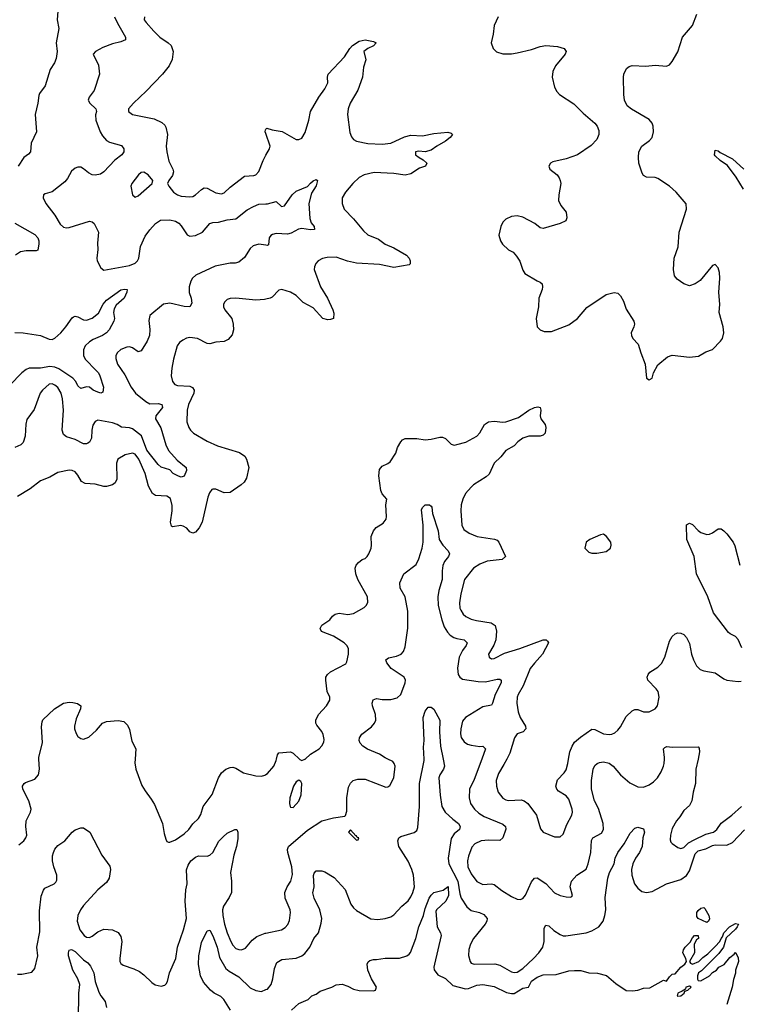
# Model space of a CAD drawing. Header units: inches. Extents: x 2134017 to 2292458, y 756222 to 916513.
# Tile 250 of 256: x 2218285 to 2223297, y 858291 to 865151. Entities that reach past the tile are written whole.
import ezdxf

# ---------------------------------------------------------------- set-up
doc = ezdxf.new("R2010")
doc.units = ezdxf.units.IN
doc.header["$MEASUREMENT"] = 0
for name, color, linetype in [('C2815', 7, 'Continuous'), ('C2816', 7, 'Continuous'), ('C2825', 7, 'Continuous'), ('C2826', 7, 'Continuous')]:
    doc.layers.add(name, color=color, linetype=linetype)

msp = doc.modelspace()

# ---------------------------------------------------------------- linework, layer by layer
at = {"layer": 'C2815', "color": 5}
for points, elevation in [([(2218278, 859402), (2218313.3, 859430), (2218328, 859450), (2218335.1, 859470), (2218327.6, 859530), (2218330.9, 859570), (2218360.9, 859630), (2218364.2, 859650), (2218347.4, 859710), (2218306, 859790), (2218303.6, 859810), (2218315.1, 859830), (2218324.2, 859835.8), (2218390, 859859.5), (2218415.6, 859890), (2218422.4, 859930), (2218417.7, 860000)], 280), ([(2219089.1, 860000), (2219087.5, 859972.5), (2219094, 859930), (2219136, 859816), (2219157.6, 859777.6), (2219201.4, 859721.4), (2219222.9, 859682.9), (2219280.3, 859550), (2219290, 859482), (2219302, 859442), (2219310, 859424.7), (2219321.4, 859421.4), (2219330, 859420.7), (2219370, 859437.1), (2219430, 859479.3), (2219462.9, 859510), (2219491, 859549), (2219530, 859586), (2219545.7, 859614.3), (2219561.5, 859670), (2219626, 859754), (2219669.8, 859870.2), (2219690, 859904.4), (2219719.5, 859930), (2219750, 859942), (2219770, 859943.7), (2219790, 859937.6), (2219844.6, 859904.6), (2219930, 859882.4), (2219970, 859881.1), (2219992.8, 859887.2), (2220000, 859891.9)], 280), ([(2218270, 858500.5), (2218299.5, 858500.5), (2218370, 858516), (2218390, 858542), (2218411.2, 858630), (2218403.6, 858690), (2218424.7, 858795.3), (2218423.1, 858943.1), (2218434.2, 859045.8), (2218450, 859087.3), (2218460.6, 859099.4), (2218523.7, 859130), (2218537.4, 859142.6), (2218543.8, 859156.2), (2218543.5, 859190), (2218521.7, 859250), (2218513.7, 859290), (2218513.6, 859326.4), (2218519.1, 859350), (2218530, 859372.4), (2218550, 859397.6), (2218599.3, 859430), (2218650, 859491), (2218670, 859506), (2218710, 859521), (2218730, 859521), (2218774, 859490), (2218857.3, 859330), (2218913.2, 859253.2), (2218916.3, 859230), (2218908, 859170), (2218890, 859139.3), (2218830, 859089.6), (2218730, 858980.2), (2218708.5, 858950), (2218689.5, 858910), (2218684.5, 858870), (2218704.6, 858810), (2218734.6, 858770), (2218750, 858759.2), (2218770, 858757.2), (2218790, 858766.4), (2218830, 858797.2), (2218870, 858814), (2218930, 858810.3), (2218970, 858792), (2218990, 858763), (2218996.9, 858730), (2218982.3, 858610), (2218983.1, 858590), (2218990, 858574.8), (2219004.4, 858564.4), (2219079.2, 858539.2), (2219119.2, 858519.2), (2219150, 858497.3), (2219204.1, 858444.1), (2219228.2, 858428.2), (2219270, 858418.9), (2219294.5, 858425.5), (2219305.6, 858434.4), (2219314.3, 858450), (2219328.5, 858510), (2219371.8, 858610), (2219383.9, 858690), (2219425.4, 858810), (2219445.7, 858890), (2219436.5, 859010), (2219442.5, 859090), (2219451.4, 859130), (2219447.4, 859227.4), (2219458.4, 859261.6), (2219477.2, 859290), (2219510, 859317.3), (2219530, 859326), (2219590, 859322.4), (2219610, 859330.4), (2219630.9, 859350), (2219672.9, 859427.1), (2219701, 859459), (2219730, 859482.6), (2219784, 859510), (2219796, 859510), (2219804.9, 859490), (2219803.2, 859443.2), (2219795.1, 859390), (2219775.7, 859330), (2219753.3, 859210), (2219760.4, 859150), (2219759.2, 859070), (2219744.5, 859035.5), (2219704.7, 858975.3), (2219697.7, 858950), (2219699.2, 858910), (2219711.7, 858850), (2219730, 858790.3), (2219755.5, 858730), (2219770, 858703.1), (2219790, 858680.8), (2219810, 858672.6), (2219830, 858671.6), (2219856.6, 858683.4), (2219902.8, 858737.2), (2219936.5, 858763.5), (2219993.9, 858786.1), (2220000, 858787.4)], 260), ([(2219752.2, 858250), (2219705.6, 858325.6), (2219685.6, 858345.6), (2219638.6, 858370), (2219614.7, 858390), (2219565.8, 858445.8), (2219543.4, 858490), (2219529.8, 858569.8), (2219532.4, 858630), (2219550, 858722.8), (2219590, 858802.8), (2219610, 858807.3), (2219630, 858768), (2219660.4, 858690), (2219677.5, 858617.5), (2219721.5, 858541.5), (2219742.6, 858522.6), (2219810, 858483.9), (2219890, 858406.8), (2219930, 858386.8), (2219970, 858380.2), (2220000, 858393.4)], 240), ([(2218695.2, 858184.8), (2218697.2, 858370), (2218703.2, 858430), (2218690.5, 858470), (2218655.7, 858530), (2218625.6, 858630), (2218624.7, 858650), (2218630, 858668), (2218646.3, 858673.7), (2218670, 858659.7), (2218730, 858601.2), (2218759.3, 858579.3), (2218777.5, 858557.5), (2218800.6, 858510), (2218810.1, 858450), (2218836.9, 858376.9), (2218850, 858350.3), (2218879.7, 858310), (2218889.3, 858270)], 240)]:
    msp.add_lwpolyline(points, dxfattribs=dict(at, elevation=elevation))
at = {"layer": 'C2816', "color": 5}
for points, elevation in [([(2218551, 865210), (2218546, 865150), (2218557.1, 865090), (2218539.2, 864990), (2218545.2, 864930), (2218539, 864881), (2218526.3, 864850), (2218497.5, 864802.5), (2218462.7, 864690), (2218423.5, 864636.5), (2218418.2, 864621.8), (2218411.9, 864570), (2218393.4, 864490), (2218402.6, 864370), (2218364, 864290), (2218360.3, 864230), (2218346.8, 864213.2), (2218314.4, 864190), (2218274.4, 864130)], 240), ([(2218946, 865170), (2218965.7, 865125.7), (2219021.7, 865030), (2219020.5, 865010), (2218990, 864996.8), (2218930, 864982.5), (2218864.2, 864955.8), (2218813, 864930), (2218797.1, 864910), (2218832.8, 864832.8), (2218840.7, 864770), (2218802.6, 864657.4), (2218768.5, 864610), (2218761.6, 864590), (2218772.7, 864570), (2218814.9, 864530), (2218818.9, 864510), (2218813, 864487), (2218814.8, 864450), (2218844.7, 864370), (2218861.9, 864341.9), (2218888.9, 864310), (2218910, 864296.9), (2218994.1, 864274.1), (2219010.7, 864250), (2219010.5, 864230), (2218997.1, 864210), (2218948, 864172), (2218870.2, 864089.8), (2218846.4, 864073.6), (2218810, 864067.3), (2218790, 864070.8), (2218763.4, 864083.4), (2218730, 864112.3), (2218710, 864123.5), (2218690, 864123.9), (2218670, 864116), (2218645.6, 864094.4), (2218616.8, 864043.2), (2218598.6, 864021.4), (2218510, 863951.2), (2218461.7, 863938.3), (2218450.7, 863930), (2218448.4, 863910), (2218467.2, 863870), (2218530.2, 863790), (2218566.5, 863726.5), (2218590, 863705.5), (2218610, 863700.7), (2218630, 863702.6), (2218770, 863746), (2218790, 863742.4), (2218803.8, 863730), (2218832.8, 863670), (2218826.6, 863593.4), (2218829.2, 863550), (2218823.1, 863490), (2218825.3, 863470), (2218850, 863421), (2218870, 863404.9), (2219050, 863437.8), (2219090, 863453.6), (2219105.6, 863470), (2219115.4, 863490), (2219126.6, 863570), (2219158.1, 863641.9), (2219190, 863686.5), (2219230, 863731.5), (2219265.3, 863754.7), (2219330, 863757.1), (2219370, 863747.2), (2219393.1, 863733.1), (2219410, 863714.6), (2219451, 863651), (2219470, 863641.8), (2219510, 863646.8), (2219557.7, 863670), (2219610, 863730.3), (2219630, 863738.3), (2219670, 863740.2), (2219730, 863755.2), (2219790, 863763.8), (2219870, 863825), (2219912.4, 863850), (2219950, 863865.5), (2220000, 863868.3)], 260), ([(2219153.4, 865170), (2219152.4, 865150), (2219164.9, 865130), (2219219.1, 865070), (2219260.2, 865030), (2219318.3, 864990), (2219338.6, 864970), (2219353.8, 864930), (2219347.5, 864872.5), (2219324.9, 864830), (2219279, 864770), (2219166.6, 864653.4), (2219076.5, 864570), (2219041.6, 864530), (2219041.6, 864510), (2219069.3, 864489.3), (2219220.8, 864460.8), (2219274.8, 864434.8), (2219295.6, 864415.6), (2219302.8, 864402.8), (2219314.2, 864350), (2219305, 864270), (2219309.6, 864229.6), (2219324.3, 864164.3), (2219352.1, 864110), (2219355.5, 864090), (2219350, 864064.5), (2219323, 864030), (2219314.9, 864010), (2219322.4, 863990), (2219357, 863950), (2219384.4, 863930), (2219410, 863920.2), (2219470, 863915.5), (2219490, 863919.6), (2219509.8, 863930.2), (2219550, 863967.6), (2219570, 863979), (2219590, 863978), (2219650, 863944.2), (2219690, 863936.5), (2219710, 863944.6), (2219750, 863984.6), (2219850, 864059.5), (2219915.4, 864064.6), (2219930, 864070.3), (2219950, 864094), (2219979.8, 864170), (2220000, 864205.9)], 280), ([(2220000, 864356.7), (2219995.6, 864370), (2219996, 864384), (2220000, 864388.5)], 280), ([(2218250, 863733.4), (2218390, 863654), (2218410.4, 863630), (2218418, 863610), (2218419.1, 863590), (2218410, 863546), (2218398.8, 863541.2), (2218330, 863540.9), (2218290, 863532.8), (2218254.3, 863510)], 240), ([(2220000, 863579), (2219950, 863586), (2219910, 863574.9), (2219890, 863556.2), (2219850, 863494.7), (2219810, 863462), (2219784.8, 863455.2), (2219750, 863455.3), (2219646, 863434), (2219512.2, 863370), (2219488.9, 863350), (2219475.6, 863330), (2219464.6, 863290), (2219464.2, 863250), (2219478.7, 863210), (2219484.4, 863175.6), (2219470.7, 863150), (2219430, 863152.9), (2219330, 863176.1), (2219285.5, 863170), (2219190.3, 863089.7), (2219183.8, 863056.2), (2219191.8, 862991.8), (2219189.2, 862950), (2219173.4, 862910), (2219130, 862843.7), (2219110, 862836.2), (2219070, 862865.1), (2219050, 862871.3), (2219030.3, 862869.7), (2218990, 862852.4), (2218963.6, 862830), (2218954.9, 862810), (2218954.2, 862790), (2218967, 862750), (2219017.2, 862677.2), (2219060.2, 862590), (2219090.2, 862550), (2219162.4, 862490), (2219190, 862475.5), (2219250, 862476), (2219275.8, 862470), (2219280.3, 862450), (2219233.7, 862390), (2219231.7, 862370), (2219267, 862307), (2219302.2, 862190), (2219322, 862150), (2219381.9, 862081.9), (2219443.6, 862030), (2219446.7, 862010), (2219430, 861969.8), (2219410, 861963.9), (2219390, 861970.6), (2219354, 861990), (2219330, 862014), (2219270, 862033.7), (2219250, 862052), (2219170, 862152), (2219132.2, 862252.2), (2219070, 862299.6), (2219050, 862306.2), (2218992.9, 862313), (2218963.5, 862330), (2218930, 862342.3), (2218830, 862359.8), (2218809.4, 862350.6), (2218794.5, 862325.5), (2218787, 862290), (2218784.8, 862235.2), (2218771.6, 862208.4), (2218759.5, 862200.5), (2218750, 862196.2), (2218730, 862196.9), (2218670, 862226), (2218610, 862243.5), (2218590, 862261.3), (2218579.8, 862290), (2218588.9, 862431.1), (2218583.4, 862510), (2218573.4, 862550), (2218550, 862587.3), (2218530, 862604.8), (2218510, 862614.5), (2218490, 862611.2), (2218443.7, 862570), (2218427.6, 862550), (2218385.8, 862434.2), (2218334.3, 862365.7), (2218326.3, 862333.7), (2218323.6, 862250), (2218310, 862204.5), (2218291.5, 862188.5), (2218250, 862169.6)], 260), ([(2218250, 862972.1), (2218310, 862968.8), (2218430, 862950.8), (2218490, 862925), (2218510, 862923), (2218530, 862930.9), (2218571.3, 862968.7), (2218607.2, 863010), (2218650, 863072.7), (2218660.1, 863079.9), (2218670, 863085.3), (2218690, 863081.1), (2218730, 863060.7), (2218750, 863058.5), (2218790, 863070.2), (2218833.1, 863106.9), (2218866.4, 863170), (2218890, 863197.2), (2218990, 863268.9), (2219013.7, 863273.7), (2219034, 863270), (2219031.3, 863251.3), (2219012.2, 863210), (2218957.6, 863162.4), (2218942.9, 863137.1), (2218937.3, 863110), (2218944.2, 863070), (2218940.3, 863050), (2218907.3, 862990), (2218889.2, 862970), (2218860.3, 862950), (2218796.4, 862923.6), (2218770, 862907.4), (2218741.8, 862878.2), (2218730.1, 862850), (2218730.2, 862810), (2218743.4, 862783.4), (2218816, 862710), (2218833.4, 862690), (2218843.1, 862670), (2218867.7, 862590), (2218863.6, 862556.4), (2218850.7, 862549.3), (2218830, 862555.6), (2218797, 862570), (2218770, 862591.3), (2218750, 862593.7), (2218710, 862581.3), (2218690, 862599.5), (2218676.5, 862630), (2218654.4, 862654.4), (2218557.7, 862717.7), (2218530, 862730.9), (2218494.5, 862734.5), (2218430, 862721.9), (2218350, 862723.7), (2218330, 862714), (2218299.7, 862690), (2218216.3, 862603.7)], 240), ([(2220000, 863203.5), (2219990, 863201.4), (2219930, 863197.6), (2219790.3, 863209.7), (2219750, 863208), (2219730, 863200.5), (2219713.8, 863186.2), (2219705.3, 863170), (2219704, 863150), (2219713.1, 863130), (2219762, 863070), (2219771.6, 863030), (2219774, 862990), (2219764.6, 862955.4), (2219736.8, 862923.2), (2219710, 862909.8), (2219650, 862903.5), (2219610, 862893.1), (2219590, 862895.6), (2219524, 862930), (2219470, 862936.8), (2219447.1, 862932.9), (2219420.9, 862919.1), (2219398.2, 862901.8), (2219381.5, 862878.5), (2219355.2, 862784.8), (2219344.1, 862724.1), (2219340.5, 862670), (2219348.2, 862630), (2219364.9, 862610), (2219383.4, 862603.4), (2219470, 862598), (2219487.2, 862587.2), (2219499.1, 862570), (2219498.2, 862550), (2219460.5, 862470), (2219450.2, 862430), (2219449.1, 862350), (2219463.1, 862310), (2219475.3, 862290), (2219495.8, 862270), (2219590, 862215), (2219661.8, 862181.8), (2219815.3, 862135.3), (2219854, 862110), (2219864.9, 862090), (2219881, 862030), (2219864.1, 861955.9), (2219847.7, 861930), (2219827.3, 861910), (2219750, 861857.6), (2219710, 861855.6), (2219650, 861880.7), (2219630, 861880.9), (2219623.4, 861876.6), (2219606, 861854), (2219595.8, 861824.2), (2219555.6, 861650), (2219533.8, 861610), (2219510, 861579.7), (2219490, 861572.8), (2219470, 861583.5), (2219448.3, 861608.3), (2219423.3, 861623.3), (2219407.2, 861627.2), (2219350, 861616.9), (2219342.6, 861622.6), (2219335.5, 861650), (2219347.1, 861730), (2219347, 861767), (2219335, 861815), (2219310, 861832.4), (2219230, 861835.3), (2219209.3, 861849.3), (2219182.1, 861902.1), (2219157.5, 861990), (2219115, 862090), (2219090, 862123.5), (2219070, 862131.5), (2219020.1, 862119.9), (2218968.5, 862090), (2218958.2, 862061.8), (2218961.1, 861950), (2218950, 861924.7), (2218930, 861909.8), (2218890, 861898.8), (2218870, 861898.2), (2218810, 861915.3), (2218740.6, 861920.6), (2218714.2, 861934.2), (2218690, 861977), (2218670, 861999.7), (2218650, 862009.6), (2218630, 862011.6), (2218550, 861995.1), (2218495.5, 861964.5), (2218430, 861938.3), (2218358.6, 861881.4), (2218270.4, 861829.6)], 280), ([(2218417.7, 860000), (2218417, 860010), (2218443.6, 860116.4), (2218435.6, 860224.4), (2218440.6, 860259.4), (2218446.9, 860273.1), (2218526.3, 860350), (2218590, 860388.8), (2218630, 860397), (2218653.8, 860393.8), (2218688.1, 860388.1), (2218710.4, 860370.4), (2218708.2, 860350), (2218679, 860281), (2218666.9, 860230), (2218667.1, 860210), (2218677.5, 860177.5), (2218690, 860157.6), (2218710, 860143.7), (2218730, 860138.7), (2218767.4, 860152.6), (2218818.9, 860201.1), (2218862, 860250), (2218890, 860261.1), (2218970, 860268.5), (2219010, 860260.4), (2219036.7, 860236.7), (2219050, 860206), (2219065.4, 860125.4), (2219093.1, 860070), (2219089.1, 860000)], 280)]:
    msp.add_lwpolyline(points, dxfattribs=dict(at, elevation=elevation))
at = {"layer": 'C2816', "color": 5, "elevation": 280}
msp.add_lwpolyline([(2219150, 864088), (2219130, 864086), (2219112.4, 864070), (2219065.3, 864010), (2219059.5, 863990), (2219071, 863930), (2219090, 863914.8), (2219110, 863924), (2219206.6, 864010), (2219212.7, 864030), (2219180.7, 864070)], close=True, dxfattribs=at)
at = {"layer": 'C2825', "color": 5}
for points, elevation in [([(2220000, 859891.9), (2220010, 859898.4), (2220055.6, 859950), (2220072, 859990), (2220073.8, 860000)], 280), ([(2220000, 858787.4), (2220108.9, 858811.1), (2220134, 858826), (2220152.2, 858847.8), (2220163.9, 858876.1), (2220171.8, 858930), (2220167.6, 858950), (2220133.8, 859030), (2220131.6, 859070), (2220147, 859110), (2220173.3, 859150), (2220185.1, 859194.9), (2220180.2, 859250), (2220152.3, 859350), (2220149.8, 859370), (2220156.8, 859390), (2220290, 859503.9), (2220390, 859568.8), (2220470, 859590.8), (2220550, 859602), (2220554, 859606), (2220564.1, 859635.9), (2220563.5, 859730), (2220575.1, 859804.9), (2220588.4, 859831.5), (2220608.6, 859851.4), (2220640.1, 859859.9), (2220690, 859859.5), (2220836, 859804), (2220850, 859806), (2220863.7, 859816.3), (2220889.6, 859870), (2220899.7, 859950), (2220893.6, 859970), (2220883.8, 859983.8), (2220848.3, 860000)], 260), ([(2220000, 858393.4), (2220010, 858397.7), (2220037.2, 858430), (2220048.7, 858470), (2220059, 858541), (2220076.6, 858583.4), (2220110, 858603.6), (2220210, 858613.2), (2220250, 858629.2), (2220270, 858646.2), (2220306.5, 858690), (2220334.5, 858750), (2220365.3, 858790), (2220384.5, 858855.5), (2220389.8, 858890), (2220376.1, 858950), (2220335.8, 859030), (2220327.3, 859067.3), (2220334.8, 859110), (2220330.8, 859189.2), (2220335.4, 859204.6), (2220350, 859222), (2220390, 859221.3), (2220410, 859215.3), (2220474.5, 859174.5), (2220551.6, 859091.6), (2220590.3, 858990), (2220610, 858963.1), (2220630, 858946), (2220730, 858885.7), (2220778.2, 858881.8), (2220830, 858888.7), (2220870, 858901.3), (2220890, 858914.4), (2220945.4, 858974.6), (2220990, 859012.6), (2221010, 859040.9), (2221024.1, 859070), (2221034.9, 859110), (2221028.5, 859190), (2221016.3, 859230), (2220990, 859289.7), (2220926.4, 859390), (2220919.1, 859430), (2220926, 859450), (2220940, 859460), (2221031.9, 859488.1), (2221050, 859503.1), (2221057.8, 859522.2), (2221068.7, 859668.7), (2221069.9, 859830.1), (2221101.8, 859990), (2221101.3, 860000)], 240), ([(2220233.3, 860000), (2220236.7, 859996.7), (2220250, 859990.6), (2220270, 859998), (2220272.2, 860000)], 280), ([(2221234.2, 860000), (2221244.2, 859950), (2221237.6, 859930), (2221210.2, 859890), (2221205, 859870), (2221212.7, 859747.3), (2221225, 859670), (2221248.2, 859630), (2221300.6, 859580.6), (2221340.9, 859550), (2221353.7, 859530), (2221348.8, 859510), (2221310, 859478.7), (2221290, 859445.6), (2221269.6, 859310), (2221274.2, 859270), (2221336.7, 859150), (2221350, 859062), (2221360.2, 859030), (2221400.2, 858970), (2221430, 858945.7), (2221487.7, 858930), (2221516.6, 858916.6), (2221540.3, 858890), (2221538.9, 858870), (2221527.4, 858850), (2221446.4, 858750), (2221425.8, 858710), (2221413.8, 858673.8), (2221411.6, 858631.6), (2221421.6, 858590), (2221430, 858579.1), (2221450, 858570.4), (2221594.4, 858574.4), (2221630, 858563.9), (2221710, 858517.4), (2221730, 858512.9), (2221750, 858516.4), (2221790, 858540.1), (2221864.7, 858610), (2221901, 858650), (2221929, 858690), (2221938.6, 858730), (2221937.7, 858822.3), (2221950, 858843.8), (2221970, 858837), (2222005.1, 858805.1), (2222050, 858776.8), (2222070, 858768.4), (2222087.7, 858767.7), (2222230.3, 858790.3), (2222270, 858802.9), (2222318.5, 858830), (2222349, 858870), (2222361.4, 858910), (2222367, 858950), (2222363.4, 859036.6), (2222382, 859170), (2222392.5, 859210), (2222424.8, 859270), (2222432.1, 859310), (2222450, 859348.2), (2222495.8, 859410), (2222537.5, 859482.5), (2222570, 859519.3), (2222590, 859524.4), (2222630, 859512.7), (2222636.5, 859490), (2222625.8, 859450), (2222620.8, 859390), (2222601.8, 859350), (2222574, 859310), (2222556.5, 859270), (2222546.7, 859230), (2222547.8, 859192.2), (2222567.7, 859130), (2222590, 859099.6), (2222618.1, 859078.1), (2222650, 859069.2), (2222690, 859077.6), (2222790, 859131.5), (2222890, 859160.8), (2222930, 859188), (2222950, 859221.3), (2222990, 859340.2), (2223010, 859360.3), (2223064.4, 859375.6), (2223110, 859398), (2223130, 859402.5), (2223210, 859401), (2223250, 859417.5), (2223333.8, 859506.2)], 240), ([(2221503.7, 860000), (2221450, 859858.4), (2221418.9, 859790), (2221414.9, 859730), (2221424.2, 859690), (2221452.6, 859650), (2221482.6, 859622.6), (2221520.7, 859600.7), (2221650, 859546), (2221668.7, 859530), (2221671.2, 859511.2), (2221650.2, 859450), (2221630, 859432.6), (2221550, 859434.5), (2221499.1, 859430), (2221454.6, 859410), (2221433.1, 859386.9), (2221410, 859324), (2221404.7, 859290), (2221406.4, 859250), (2221430, 859199.5), (2221470, 859147.2), (2221510, 859125.7), (2221570, 859130.2), (2221590, 859125.8), (2221643.9, 859083.9), (2221710, 859041.7), (2221750, 859024.9), (2221770, 859021.3), (2221790, 859028.4), (2221808.8, 859051.2), (2221850, 859145.5), (2221870, 859170.4), (2221890, 859172.4), (2221950, 859132), (2222010, 859067.7), (2222050, 859048.9), (2222090, 859039.3), (2222122, 859038), (2222130, 859042), (2222135.3, 859050), (2222118.7, 859110), (2222128, 859150), (2222165.1, 859190), (2222230, 859233.7), (2222245, 859270), (2222262.4, 859350), (2222267.2, 859432.8), (2222277.6, 859450), (2222336.2, 859483.8), (2222350.7, 859510), (2222349.1, 859550), (2222315.7, 859655.7), (2222287.9, 859710), (2222267.8, 859790), (2222267.7, 859850), (2222279.1, 859930), (2222290, 859954.9), (2222307, 859970), (2222323.3, 859976.7), (2222350, 859980.2), (2222390, 859971), (2222417.6, 859950), (2222470.1, 859890.1), (2222535, 859835), (2222590, 859806.7), (2222630, 859803.2), (2222670, 859819.7), (2222698.5, 859841.5), (2222726.4, 859870), (2222752.2, 859910), (2222769.7, 859950), (2222773, 859970), (2222774.9, 860000)], 260), ([(2221676.9, 860000), (2221657.8, 859962.2), (2221619.6, 859900.4), (2221604.1, 859850), (2221606.2, 859810), (2221618.2, 859770), (2221650, 859728), (2221670, 859715.9), (2221690, 859711.1), (2221776.9, 859716.9), (2221798.4, 859710), (2221824.6, 859690), (2221885.3, 859610), (2221913.2, 859513.2), (2221931, 859490), (2222010, 859458.7), (2222050, 859458), (2222070, 859477.3), (2222096, 859544), (2222131.2, 859610), (2222135.1, 859630), (2222132.1, 859650), (2222110, 859720.7), (2222090, 859743.6), (2222036.6, 859776.6), (2222025.6, 859790), (2222019.7, 859810), (2222030, 859856.3), (2222076.3, 859903.7), (2222090, 859924), (2222103.5, 859970), (2222108.5, 860000)], 280), ([(2223009.7, 860000), (2222994.7, 859930), (2222992.8, 859830), (2222975.8, 859770), (2222965.3, 859710), (2222950, 859676.9), (2222910, 859640.5), (2222883.1, 859596.9), (2222859.6, 859570), (2222830, 859515.1), (2222818.2, 859470), (2222816.2, 859436.2), (2222821.3, 859421.3), (2222830, 859410.5), (2222870, 859383.1), (2222890, 859377), (2222910, 859383.6), (2222944.3, 859415.7), (2222982.5, 859437.4), (2223064.1, 859475.9), (2223116.4, 859490), (2223140.3, 859510), (2223170, 859554.2), (2223246, 859610), (2223312.9, 859670)], 260), ([(2220177.2, 858250), (2220230, 858298), (2220294, 858326), (2220319, 858350), (2220350, 858360.9), (2220378.2, 858381.8), (2220459.5, 858410), (2220490, 858426.7), (2220530, 858431), (2220570, 858417.6), (2220610, 858396.9), (2220650, 858387.1), (2220750, 858384.9), (2220762, 858390), (2220769, 858410), (2220734.3, 858470), (2220709.6, 858530), (2220704.5, 858570), (2220711.6, 858588.4), (2220722.4, 858597.6), (2220750, 858604.6), (2220770, 858603.1), (2220830, 858612), (2220930, 858613.7), (2220981.2, 858630), (2220998.4, 858641.6), (2221007.6, 858652.4), (2221043.1, 858750), (2221065.6, 858830), (2221098.5, 858910), (2221110, 858959.1), (2221136.4, 859030), (2221150, 859052.4), (2221170, 859070.4), (2221233.9, 859086.1), (2221270, 859111), (2221271.4, 859050), (2221252.8, 859010), (2221187.3, 858950), (2221182.8, 858937.2), (2221191.6, 858830), (2221215.3, 858790), (2221220.9, 858770), (2221173, 858570), (2221169.1, 858550), (2221172.1, 858532), (2221196.9, 858496.9), (2221250, 858470.2), (2221302.7, 858422.7), (2221390, 858399.8), (2221410, 858401.2), (2221470, 858424.6), (2221510, 858429.4), (2221590, 858415.5), (2221674.7, 858374.7), (2221710, 858365.8), (2221730, 858367.3), (2221790, 858403.2), (2221828.5, 858411.5), (2221850, 858451.6), (2221890, 858480.3), (2221930, 858497.6), (2222021.7, 858498.3), (2222110, 858525.5), (2222150, 858526.4), (2222194.2, 858525.8), (2222250, 858510.4), (2222310, 858508.4), (2222373, 858493), (2222436.7, 858436.7), (2222510, 858386.8), (2222554, 858386), (2222590, 858391), (2222630, 858404), (2222674.6, 858405.4), (2222770, 858458.8), (2222790, 858452), (2222810, 858482), (2222830, 858502), (2222850, 858504.7), (2222888.7, 858550), (2222918, 858570), (2222928.7, 858590), (2222924, 858610), (2222904, 858650), (2222908.7, 858670), (2222919, 858690), (2222955.3, 858724.7), (2222970, 858754), (2222986, 858770), (2223011.1, 858771.1), (2223012, 858750), (2222999.6, 858740.4), (2222982, 858710), (2222984.7, 858650), (2222951, 858590), (2222956.9, 858576.9), (2222970, 858571), (2223014.5, 858590), (2223042.3, 858617.7), (2223077.2, 858642.7), (2223130, 858694.9), (2223161.6, 858730), (2223170, 858750.7), (2223179.3, 858760.7), (2223189.7, 858790.3), (2223229.7, 858830.2), (2223270, 858854.9), (2223290.4, 858850.4), (2223283, 858830), (2223270, 858815.1), (2223205.8, 858754.2), (2223186.4, 858690), (2223154.9, 858645.1), (2223034.6, 858525.4), (2223013.4, 858510), (2223005.3, 858490), (2223005.5, 858465.5), (2223010, 858458), (2223030, 858456), (2223089.3, 858490.7), (2223110, 858512), (2223138, 858530), (2223155.3, 858550), (2223191.6, 858568.4), (2223230, 858618), (2223260.4, 858639.6), (2223270, 858652), (2223274, 858650), (2223290, 858614), (2223290.4, 858590), (2223270.4, 858530), (2223270, 858508), (2223255.6, 858464.4), (2223246.8, 858410), (2223210, 858289.4)], 220)]:
    msp.add_lwpolyline(points, dxfattribs=dict(at, elevation=elevation))
for points, elevation in [([(2220230, 859854), (2220210, 859841.2), (2220193, 859810), (2220166, 859730), (2220164.4, 859690), (2220168.5, 859668.5), (2220170, 859664.7), (2220190, 859662), (2220230, 859707.7), (2220244.2, 859750), (2220249.2, 859829.2), (2220244, 859844)], 280), ([(2220590, 859506), (2220574, 859490), (2220630, 859434), (2220642, 859438), (2220646, 859450), (2220634.6, 859454.6), (2220630, 859466), (2220626, 859466)], 260), ([(2223070, 858862), (2223010, 858888.7), (2223002, 858902), (2223001.2, 858930), (2223010, 858944.7), (2223030, 858961), (2223050, 858964.7), (2223058, 858958), (2223086, 858910), (2223090, 858886), (2223082, 858870)], 220), ([(2222950, 858417.2), (2222924, 858410), (2222922, 858398), (2222898, 858382), (2222868, 858370), (2222864.7, 858350), (2222870, 858347.7), (2222890, 858351.3), (2222914, 858370), (2222918, 858382), (2222938, 858390), (2222962, 858410)], 220)]:
    msp.add_lwpolyline(points, close=True, dxfattribs=dict(at, elevation=elevation))
at = {"layer": 'C2826', "color": 5}
for points, elevation in [([(2221618, 865170), (2221590.4, 865110), (2221582.4, 865050), (2221568, 864990), (2221582.8, 864950), (2221606.4, 864926.4), (2221650, 864912.7), (2221710, 864913.7), (2221750, 864919.5), (2221850, 864943.2), (2221910, 864963.5), (2221950, 864970.2), (2222030, 864964.9), (2222077.1, 864950), (2222090.4, 864930), (2222083.1, 864910), (2222016, 864830), (2221997.4, 864790), (2221994.3, 864750), (2222010, 864680.7), (2222025.7, 864650), (2222043.7, 864630), (2222144.6, 864564.6), (2222210, 864498.5), (2222290.4, 864430), (2222307, 864410), (2222318.5, 864378.5), (2222318.3, 864350), (2222304.7, 864315.3), (2222265.6, 864274.4), (2222170, 864209.7), (2222090, 864180.5), (2221999.3, 864160.7), (2221981, 864150), (2221970.8, 864130), (2221977.3, 864110), (2222028.9, 864068.9), (2222043, 864050), (2222050.3, 864030.3), (2222053.7, 864010), (2222039.1, 863930), (2222038.3, 863890), (2222055.1, 863855.1), (2222092, 863810), (2222094.9, 863770), (2222087.7, 863750), (2222050.2, 863729.8), (2221930, 863696.2), (2221910, 863700.7), (2221872.3, 863730), (2221790, 863775.8), (2221750, 863784.2), (2221710, 863778.7), (2221670, 863760.7), (2221650, 863741.2), (2221636.3, 863710), (2221623, 863650), (2221634.4, 863610), (2221646.6, 863586.6), (2221690, 863547.7), (2221721, 863530), (2221744.1, 863504.1), (2221768.5, 863468.5), (2221790, 863406), (2221803.1, 863383.1), (2221890, 863330.6), (2221910, 863322.8), (2221922.8, 863310), (2221927.3, 863290), (2221924.9, 863270), (2221901.3, 863210), (2221898.7, 863150), (2221882.4, 863070), (2221890, 863012), (2221911, 862990), (2221938, 862978), (2221990, 862979.5), (2222110, 863024), (2222170, 863068.9), (2222234.9, 863145.1), (2222370, 863235.5), (2222426, 863250), (2222450, 863244.9), (2222470, 863227.3), (2222490.2, 863190.2), (2222510, 863134.8), (2222561.6, 863050), (2222566, 863030), (2222562.4, 863010), (2222544.9, 862970), (2222545.3, 862950), (2222556.4, 862930), (2222593.7, 862890), (2222610.4, 862830), (2222641.6, 862750), (2222650, 862654), (2222670, 862642), (2222690, 862654), (2222699, 862690), (2222730, 862746.8), (2222796.9, 862803.1), (2222830, 862813), (2222950, 862799.5), (2223013.1, 862806.9), (2223064.2, 862835.8), (2223110, 862853), (2223166.6, 862910), (2223179.5, 862930), (2223189.6, 862970), (2223185.6, 863010), (2223157.6, 863110), (2223162.2, 863170), (2223154, 863250), (2223161.7, 863350), (2223158.9, 863390), (2223150, 863422), (2223130, 863445.2), (2223110, 863438), (2223025.4, 863334.6), (2222990, 863309.8), (2222950, 863297.3), (2222910, 863309.7), (2222864.1, 863344.1), (2222846.4, 863366.4), (2222839.8, 863410), (2222844.2, 863490), (2222872.2, 863567.8), (2222879.1, 863670), (2222929.6, 863829.6), (2222927.7, 863867.7), (2222858.3, 863950), (2222811.3, 863990), (2222730, 864043.5), (2222710, 864050.8), (2222650, 864053.3), (2222630, 864065.4), (2222620.5, 864080.5), (2222598, 864150), (2222594.3, 864190), (2222597.3, 864230), (2222618, 864270), (2222672.6, 864310), (2222689.8, 864330), (2222699.7, 864370), (2222697.2, 864410), (2222690.6, 864430.6), (2222670, 864455.1), (2222546.3, 864526.3), (2222516.9, 864550), (2222496.9, 864590), (2222492.6, 864630), (2222491.1, 864751.1), (2222493.3, 864770), (2222511.2, 864810), (2222530, 864825.2), (2222550, 864832.4), (2222647, 864827), (2222710, 864834), (2222790, 864826.7), (2222810, 864836.3), (2222830, 864859.1), (2222870, 864927.3), (2222902.2, 865030), (2222970.7, 865109.3), (2223001.8, 865190)], 320), ([(2220000, 864388.5), (2220005.4, 864394.6), (2220042.6, 864382.6), (2220112.1, 864372.1), (2220210, 864316.5), (2220230, 864315.8), (2220250, 864326.4), (2220274.1, 864365.9), (2220299.8, 864450), (2220310, 864510.4), (2220367.2, 864610), (2220410.8, 864670), (2220432, 864710), (2220429.7, 864750.3), (2220434, 864770), (2220547.7, 864892.3), (2220583.1, 864950), (2220602, 864970), (2220650, 865000.2), (2220691, 865011), (2220750, 864999.5), (2220767.3, 864990), (2220750, 864967.8), (2220710, 864949.6), (2220682, 864930), (2220695.8, 864870), (2220680.5, 864819.5), (2220671.9, 864750), (2220640.8, 864659.2), (2220586.4, 864570), (2220572.9, 864530), (2220569.1, 864490), (2220585, 864365), (2220595.6, 864335.6), (2220610, 864316.5), (2220630, 864304.7), (2220710, 864288.6), (2220810, 864282.4), (2220870, 864291.5), (2220965.7, 864334.3), (2221010, 864345.3), (2221090, 864342.5), (2221170, 864357.9), (2221266.5, 864366.5), (2221290, 864359.3), (2221299.3, 864350), (2221282.6, 864330), (2221250, 864304.1), (2221189.5, 864270.5), (2221150, 864240.9), (2221110, 864229.6), (2221065.1, 864234.9), (2221041, 864230), (2221042.8, 864210), (2221066.8, 864190), (2221094.7, 864174.7), (2221120.7, 864150), (2221111.3, 864130), (2221070, 864115.6), (2221010, 864076.2), (2220970, 864066.6), (2220890, 864079.8), (2220753.3, 864086.7), (2220684.9, 864070), (2220649.6, 864050.4), (2220605, 864010), (2220554.6, 863950), (2220532, 863910), (2220530.3, 863870), (2220544.9, 863830), (2220610, 863762.6), (2220678.8, 863678.8), (2220710, 863651.3), (2220782.8, 863622.8), (2220830, 863587.2), (2220890, 863561.1), (2220978.4, 863510), (2220997, 863490), (2221004.9, 863470), (2221004.9, 863450), (2220997.4, 863442.6), (2220890, 863423.6), (2220790, 863446.3), (2220630, 863454.6), (2220568.8, 863468.8), (2220490, 863495.7), (2220425.7, 863494.3), (2220392.8, 863487.3), (2220364, 863470), (2220347.2, 863452.8), (2220337.1, 863430), (2220336.4, 863410), (2220380.7, 863290), (2220429.3, 863210), (2220466.7, 863130), (2220473.4, 863106.6), (2220470, 863069.5), (2220450, 863061.3), (2220430, 863060.4), (2220396.2, 863070), (2220330, 863144.1), (2220260, 863180), (2220209.8, 863230), (2220170, 863253.4), (2220110, 863270.8), (2220090, 863266), (2220043.2, 863216.8), (2220030, 863209.8), (2220000, 863203.5)], 280), ([(2220000, 864205.9), (2220024.8, 864250), (2220028.7, 864270), (2220000, 864356.7)], 280), ([(2223326.2, 863970), (2223274.5, 864054.5), (2223214.9, 864134.9), (2223163.5, 864170), (2223130, 864201.6), (2223124, 864210), (2223130, 864242.8), (2223150, 864237.1), (2223164.4, 864224.4), (2223250, 864182), (2223328.9, 864108.9)], 280), ([(2220000, 863868.3), (2220010, 863868.9), (2220070, 863884.9), (2220108.6, 863848.6), (2220130, 863854), (2220183.1, 863930), (2220210, 863956.5), (2220290, 863987.7), (2220310, 864011.8), (2220330, 864027.7), (2220350, 864036.4), (2220358, 864030), (2220350, 863994), (2220317.6, 863942.4), (2220298.3, 863870), (2220305.1, 863765.1), (2220315.8, 863735.8), (2220336.4, 863710), (2220338.8, 863690), (2220310, 863686), (2220250, 863696.8), (2220227.6, 863692.4), (2220175.9, 863664.1), (2220150, 863656.2), (2220070, 863660.2), (2220046.3, 863653.7), (2220033.2, 863646.8), (2220021.8, 863630), (2220017.8, 863582.3), (2220010, 863577.6), (2220000, 863579)], 260), ([(2220272.2, 860000), (2220310, 860033.7), (2220370, 860071.7), (2220390, 860092.2), (2220402.3, 860117.7), (2220404.8, 860135.2), (2220398.6, 860170), (2220390, 860191), (2220354.9, 860234.9), (2220348.1, 860250), (2220347.2, 860270), (2220365.8, 860310), (2220421.7, 860370), (2220446, 860410), (2220444.7, 860430), (2220427.4, 860470), (2220416.1, 860550), (2220417.2, 860570), (2220428.6, 860590), (2220450, 860606.9), (2220555.5, 860664.4), (2220562.8, 860677.2), (2220576, 860730), (2220575.3, 860770), (2220564.2, 860790), (2220543.9, 860810), (2220470, 860856.2), (2220387.4, 860887.4), (2220378.7, 860910), (2220390, 860932.7), (2220445.1, 860970), (2220464.5, 860995.5), (2220482.9, 861010), (2220510, 861015.5), (2220570, 861007.1), (2220610, 861013.2), (2220683.3, 861056.7), (2220698.4, 861070), (2220709.6, 861090), (2220708.3, 861130), (2220639.8, 861250), (2220626, 861290), (2220621.6, 861330), (2220627.9, 861350), (2220643.5, 861370), (2220670, 861389.1), (2220690, 861396.9), (2220705.1, 861410), (2220717.2, 861430), (2220732.6, 861470), (2220736, 861490), (2220733.5, 861550), (2220748.4, 861590), (2220767.8, 861612.2), (2220816.7, 861643.3), (2220836.4, 861670), (2220840.3, 861690), (2220834.3, 861770), (2220842.2, 861810), (2220810, 861847.3), (2220800.2, 861870), (2220786.2, 861973.8), (2220790, 862017.3), (2220810, 862041.1), (2220850, 862058.9), (2220864.2, 862070), (2220903.6, 862130), (2220916.9, 862170), (2220938.7, 862210), (2220950, 862223.8), (2220970, 862233.4), (2221050, 862233.8), (2221110, 862224.6), (2221150, 862228.8), (2221210, 862243.1), (2221230, 862241.3), (2221250, 862232.2), (2221290, 862192.7), (2221310, 862187.2), (2221330, 862190.3), (2221391.6, 862208.4), (2221470, 862248.8), (2221490, 862272.2), (2221522.5, 862330), (2221550, 862348.5), (2221590, 862354.5), (2221650, 862346.4), (2221670, 862349.3), (2221759.6, 862380.4), (2221831.6, 862430), (2221869.4, 862450), (2221893, 862453), (2221910.8, 862450), (2221915.5, 862430), (2221910.4, 862390), (2221914.4, 862370), (2221943.8, 862330), (2221950.3, 862310), (2221944.9, 862270), (2221930, 862257), (2221910.3, 862249.7), (2221831.3, 862248.7), (2221790, 862236), (2221755.3, 862210), (2221730, 862182), (2221670.1, 862149.9), (2221635.8, 862104.2), (2221590, 862061.1), (2221555.7, 861984.3), (2221534.8, 861965.2), (2221446.3, 861910), (2221430, 861894.8), (2221389.5, 861850.5), (2221370.2, 861810), (2221359.8, 861770), (2221358.2, 861730), (2221364.5, 861630), (2221379.3, 861599.3), (2221414.4, 861574.4), (2221470.1, 861550.1), (2221591.7, 861531.7), (2221610, 861525.3), (2221621.5, 861510), (2221668.7, 861410), (2221646, 861390), (2221540.6, 861379.4), (2221490, 861358.5), (2221445.8, 861330), (2221383.8, 861250), (2221356.3, 861150), (2221347.3, 861087.3), (2221350.2, 861050.2), (2221356.4, 861036.4), (2221373.4, 861010), (2221392.7, 860992.7), (2221430, 860975.5), (2221465.6, 860965.6), (2221569.5, 860949.5), (2221596.5, 860930), (2221606.8, 860890), (2221600.2, 860830), (2221586.7, 860793.3), (2221550.4, 860730), (2221554.9, 860710), (2221570, 860698.7), (2221590, 860699.6), (2221662.4, 860737.6), (2221769.2, 860769.2), (2221930, 860830.2), (2221950.8, 860830), (2221962, 860822), (2221968.5, 860810), (2221927.1, 860730), (2221870, 860669), (2221840.8, 860630), (2221790.7, 860509.3), (2221756.2, 860450), (2221749.3, 860430), (2221746.5, 860390), (2221757.8, 860330), (2221771.3, 860290), (2221807.4, 860230), (2221810.4, 860210), (2221790.8, 860190), (2221750, 860174.7), (2221731.3, 860148.7), (2221698.1, 860041.9), (2221676.9, 860000)], 280), ([(2220848.3, 860000), (2220830, 860008.4), (2220790, 860034), (2220708.2, 860068.2), (2220674, 860090), (2220656.9, 860110), (2220649.7, 860130), (2220651.5, 860148.5), (2220666.7, 860173.3), (2220735.5, 860224.5), (2220756.3, 860250), (2220764.7, 860270), (2220762.6, 860310), (2220741.7, 860370), (2220739.7, 860390), (2220747.5, 860412.5), (2220770, 860422), (2220810, 860414), (2220870, 860413.8), (2220913.9, 860426.1), (2220938.7, 860450), (2220969.6, 860530), (2220971.6, 860550), (2220963.7, 860570), (2220873, 860630), (2220841.6, 860670), (2220836, 860690), (2220854, 860706), (2220910, 860717), (2220940.9, 860730), (2220958.7, 860750), (2220970, 860781), (2220989.2, 860910.8), (2220989.1, 861029.1), (2220969, 861129), (2220935.4, 861190), (2220932.6, 861227.4), (2220960.7, 861290), (2221045.6, 861354.4), (2221064.9, 861395.1), (2221088.7, 861470), (2221096, 861510), (2221096.1, 861630), (2221084.5, 861735.5), (2221090, 861753), (2221109.4, 861770), (2221138, 861770), (2221150, 861762.8), (2221154.3, 861754.3), (2221160.8, 861710), (2221199, 861590), (2221206.5, 861530), (2221231.3, 861490), (2221270.2, 861450), (2221278.3, 861430), (2221271.7, 861410), (2221244.1, 861375.9), (2221231.2, 861348.8), (2221226.4, 861310), (2221227.6, 861250), (2221204.9, 861175.1), (2221196.3, 861130), (2221199.8, 861070), (2221224.5, 860970), (2221242.1, 860922.1), (2221264.8, 860884.8), (2221283.8, 860863.8), (2221307.8, 860847.8), (2221330, 860839.5), (2221380.7, 860830), (2221400.9, 860810), (2221394.4, 860790), (2221370, 860757.3), (2221345.1, 860710), (2221333.2, 860633.2), (2221338.6, 860590), (2221349.5, 860569.5), (2221370, 860556.5), (2221479.3, 860539.3), (2221530, 860537.3), (2221610, 860557.1), (2221630, 860555.6), (2221637.6, 860550), (2221638.5, 860530), (2221597.7, 860450), (2221579.1, 860390), (2221570, 860375.1), (2221510, 860363.4), (2221388.9, 860290), (2221370, 860263.7), (2221357.2, 860210), (2221355.5, 860175.5), (2221360.3, 860150), (2221379.9, 860119.9), (2221404.5, 860104.5), (2221430, 860096.5), (2221490, 860086.4), (2221510.2, 860090.2), (2221530.2, 860070), (2221503.7, 860000)], 260), ([(2223313.7, 860773.7), (2223290, 860831.8), (2223270, 860853.3), (2223232.7, 860872.7), (2223222.6, 860882.6), (2223118.2, 861018.2), (2223077.4, 861130), (2222998.8, 861290), (2222982.8, 861410), (2222931.6, 861530), (2222930, 861631), (2222950, 861642.4), (2222970, 861633.7), (2223010, 861591.8), (2223030, 861577.4), (2223070, 861563.8), (2223090, 861566.8), (2223110, 861576.3), (2223150, 861604.9), (2223170, 861604.9), (2223190, 861590.6), (2223210, 861568), (2223253.4, 861510), (2223265, 861484.9), (2223299.7, 861350)], 280), ([(2222108.5, 860000), (2222116.8, 860050), (2222131.8, 860090), (2222150, 860116.9), (2222190, 860152.6), (2222270, 860207.2), (2222290, 860205.7), (2222350, 860176), (2222389.6, 860170.4), (2222410, 860172.7), (2222430, 860181.6), (2222450, 860200.4), (2222470, 860225.3), (2222510, 860296.9), (2222550, 860336.1), (2222570, 860344.4), (2222590, 860344), (2222630, 860328), (2222670, 860328.1), (2222710.8, 860349.2), (2222728, 860370), (2222739.8, 860430), (2222732, 860470), (2222718.9, 860490), (2222659.6, 860550), (2222656.3, 860570), (2222663, 860590), (2222674.6, 860605.4), (2222730, 860639.5), (2222755.2, 860664.8), (2222778.7, 860710), (2222810, 860820.7), (2222830, 860853.4), (2222850, 860873.4), (2222870, 860879.1), (2222890, 860876.3), (2222910, 860867.3), (2222930, 860846.8), (2222950, 860806), (2222964.6, 860730), (2222977.6, 860690), (2222998.4, 860650), (2223024.2, 860624.2), (2223050, 860615.3), (2223130, 860601.6), (2223190, 860558.4), (2223210, 860550.5), (2223290, 860539.3), (2223310, 860542.4)], 280), ([(2221101.3, 860000), (2221096.8, 860083.2), (2221102.9, 860130), (2221095.1, 860290), (2221110, 860333), (2221130, 860361.3), (2221150, 860361.1), (2221170, 860348), (2221210.2, 860270), (2221207.8, 860190), (2221216.3, 860090), (2221234.2, 860000)], 240), ([(2222774.9, 860000), (2222775.6, 860010), (2222769.5, 860070), (2222779.3, 860080.7), (2222792.9, 860087.1), (2222830, 860083), (2223010, 860084.7), (2223016.8, 860076.8), (2223020.5, 860050), (2223009.7, 860000)], 260), ([(2220073.8, 860000), (2220079.3, 860030), (2220090, 860042.8), (2220170, 860051), (2220190, 860040.7), (2220233.3, 860000)], 280)]:
    msp.add_lwpolyline(points, dxfattribs=dict(at, elevation=elevation))
at = {"layer": 'C2826', "color": 5, "elevation": 320}
msp.add_lwpolyline([(2222350, 861566), (2222330, 861562.7), (2222256, 861530), (2222231, 861510), (2222222, 861470), (2222250, 861441), (2222270, 861434.8), (2222305.6, 861434.4), (2222370, 861446.8), (2222399, 861470), (2222404, 861490), (2222401.2, 861510), (2222373.2, 861550)], close=True, dxfattribs=at)

doc.saveas('drawing.dxf')
